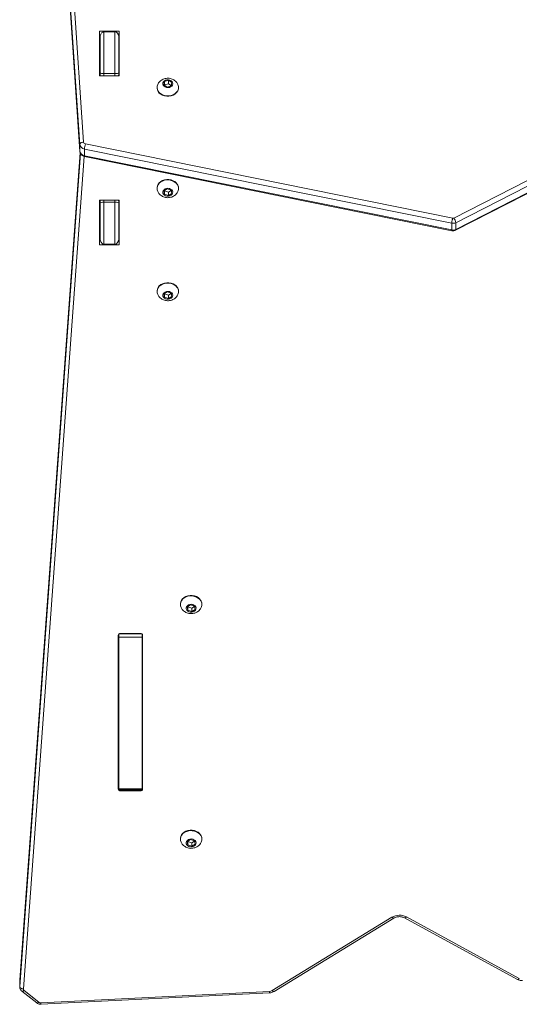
# Model space of a CAD drawing. Header units: inches. Extents: x -93 to 151, y -96 to 115.
# Tile 99 of 126: x 64.108 to 64.515, y 2.013 to 2.815. Entities that reach past the tile are written whole.
import ezdxf

# ---------------------------------------------------------------- set-up
doc = ezdxf.new("R2010")
doc.units = ezdxf.units.IN
doc.header["$MEASUREMENT"] = 0
doc.layers.add('1_projektowane', color=7, linetype='Continuous', lineweight=5)
doc.layers.add('urzadzenie', color=7, linetype='Continuous', lineweight=5)

# ---------------------------------------------------------------- blocks, each defined once
blk = doc.blocks.new('fkkffkkf')
at = {"layer": 'urzadzenie', "linetype": 'Continuous'}
for p, q in [((120.48167, 23.87252), (120.43733, 24.52455)), ((120.44033, 24.5265), (120.48466, 23.87447)), ((120.43733, 24.51907), (120.48167, 23.86704)), ((120.43734, 24.519), (120.48167, 23.86697)), ((120.49779, 23.96501), (120.51379, 23.96501)), ((120.49779, 23.92852), (120.49779, 23.96501)), ((120.49779, 23.95588), (120.49779, 23.96501)), ((120.50129, 23.96447), (120.50129, 23.93036)), ((120.50129, 23.96447), (120.51029, 23.96447)), ((120.51029, 23.93036), (120.51029, 23.96447)), ((120.51379, 23.96501), (120.51379, 23.92852)), ((120.49779, 23.92852), (120.49779, 23.95588)), ((120.49779, 23.95588), (120.49829, 23.95588)), ((120.49829, 23.93091), (120.49829, 23.96027)), ((120.49829, 23.95291), (120.49829, 23.95588)), ((120.51329, 23.96027), (120.51329, 23.93091)), ((120.51329, 23.9587), (120.51329, 23.96027)), ((120.51329, 23.9587), (120.51329, 23.95015)), ((120.51329, 23.95588), (120.51379, 23.95588)), ((120.51329, 23.95588), (120.51329, 23.95339)), ((120.51329, 23.95588), (120.51329, 23.95291)), ((120.49829, 23.95015), (120.49829, 23.95291)), ((120.51329, 23.95339), (120.51329, 23.94925)), ((120.51379, 23.95339), (120.51329, 23.95339)), ((120.51329, 23.94925), (120.51379, 23.94925)), ((120.51329, 23.92852), (120.51329, 23.94925)), ((120.51329, 23.92852), (120.51329, 23.94925)), ((120.51379, 23.92852), (120.49779, 23.92852)), ((120.49829, 23.92935), (120.49829, 23.93091)), ((120.49829, 23.92852), (120.49829, 23.93013)), ((120.50129, 23.93036), (120.51029, 23.93036)), ((120.50129, 23.93036), (120.50129, 23.92852)), ((120.51029, 23.92852), (120.51029, 23.93036)), ((120.51329, 23.93091), (120.51329, 23.92935)), ((120.51329, 23.92852), (120.51329, 23.93013)), ((120.55054, 23.92382), (120.55009, 23.9211)), ((120.55374, 23.92487), (120.55054, 23.92382)), ((120.55054, 23.92108), (120.55054, 23.92382)), ((120.55649, 23.9232), (120.55374, 23.92487)), ((120.55374, 23.92214), (120.55374, 23.92487)), ((120.55604, 23.92048), (120.55649, 23.9232)), ((120.54454, 23.91911), (120.54454, 23.9188)), ((120.55009, 23.9211), (120.55284, 23.91942)), ((120.55054, 23.92108), (120.5505, 23.92085)), ((120.55374, 23.92214), (120.55054, 23.92108)), ((120.55284, 23.91942), (120.55604, 23.92048)), ((120.55608, 23.92071), (120.55374, 23.92214)), ((120.56204, 23.9188), (120.56204, 23.91911)), ((120.48167, 23.86704), (120.48167, 23.87252)), ((120.48167, 23.86704), (120.48167, 23.86697)), ((120.78452, 23.80851), (120.48543, 23.86889)), ((120.48543, 23.86341), (120.48543, 23.86889)), ((120.48617, 23.87302), (120.7853, 23.81264)), ((120.48189, 23.86589), (120.4327, 23.19234)), ((120.48189, 23.86588), (120.4327, 23.19226)), ((120.4327, 23.18679), (120.48224, 23.86517)), ((120.48521, 23.86287), (120.4357, 23.18482)), ((120.48543, 23.86341), (120.78452, 23.80304)), ((120.48557, 23.86278), (120.78467, 23.8024)), ((120.78613, 23.81273), (120.87983, 23.86063)), ((120.88146, 23.85681), (120.78776, 23.8089)), ((120.78776, 23.80343), (120.88146, 23.85133)), ((120.7875, 23.80276), (120.8812, 23.85066)), ((120.54454, 23.83709), (120.54454, 23.83678)), ((120.55284, 23.83646), (120.55009, 23.83479)), ((120.5505, 23.83504), (120.55054, 23.83481)), ((120.55054, 23.83481), (120.55054, 23.83207)), ((120.55054, 23.83481), (120.55374, 23.83375)), ((120.55604, 23.83541), (120.55284, 23.83646)), ((120.55374, 23.83375), (120.55608, 23.83518)), ((120.55649, 23.83269), (120.55604, 23.83541)), ((120.56204, 23.83678), (120.56204, 23.83709)), ((120.49779, 23.82737), (120.51379, 23.82737)), ((120.49779, 23.79088), (120.49779, 23.82737)), ((120.49829, 23.82579), (120.49829, 23.82737)), ((120.50129, 23.82737), (120.50129, 23.82556)), ((120.51029, 23.82556), (120.51029, 23.82737)), ((120.51329, 23.82737), (120.51329, 23.82579)), ((120.51329, 23.80661), (120.51329, 23.82737)), ((120.51329, 23.80661), (120.51329, 23.82737)), ((120.51379, 23.82737), (120.51379, 23.79088)), ((120.51379, 23.82737), (120.51379, 23.80001)), ((120.55009, 23.83479), (120.55054, 23.83207)), ((120.55054, 23.83207), (120.55374, 23.83101)), ((120.55374, 23.83375), (120.55374, 23.83101)), ((120.55374, 23.83101), (120.55649, 23.83269)), ((120.49829, 23.82501), (120.49829, 23.82657)), ((120.49829, 23.79565), (120.49829, 23.82501)), ((120.50129, 23.82556), (120.50129, 23.79145)), ((120.50129, 23.82556), (120.51029, 23.82556)), ((120.51029, 23.79145), (120.51029, 23.82556)), ((120.51329, 23.82657), (120.51329, 23.82501)), ((120.51329, 23.82501), (120.51329, 23.79565)), ((120.49829, 23.80301), (120.49829, 23.80577)), ((120.49829, 23.80001), (120.49829, 23.80301)), ((120.51379, 23.80661), (120.51329, 23.80661)), ((120.51329, 23.80661), (120.51329, 23.80247)), ((120.51329, 23.79722), (120.51329, 23.80577)), ((120.51329, 23.80301), (120.51329, 23.80001)), ((120.78452, 23.80304), (120.78452, 23.80851)), ((120.78776, 23.80343), (120.78776, 23.8089)), ((120.49829, 23.80001), (120.49779, 23.80001)), ((120.51329, 23.80247), (120.51329, 23.80001)), ((120.51329, 23.80247), (120.51379, 23.80247)), ((120.51379, 23.80001), (120.51329, 23.80001)), ((120.51329, 23.79565), (120.51329, 23.79722)), ((120.51379, 23.80001), (120.51379, 23.79088)), ((120.51379, 23.79088), (120.49779, 23.79088)), ((120.50129, 23.79145), (120.51029, 23.79145)), ((120.54454, 23.75315), (120.54454, 23.75285)), ((120.55284, 23.75253), (120.55009, 23.75086)), ((120.55009, 23.75086), (120.55054, 23.74813)), ((120.5505, 23.75111), (120.55054, 23.75087)), ((120.55054, 23.75087), (120.55054, 23.74813)), ((120.55054, 23.75087), (120.55374, 23.74982)), ((120.55054, 23.74813), (120.55374, 23.74708)), ((120.55604, 23.75148), (120.55284, 23.75253)), ((120.55374, 23.74982), (120.55608, 23.75124)), ((120.55374, 23.74982), (120.55374, 23.74708)), ((120.55374, 23.74708), (120.55649, 23.74875)), ((120.55649, 23.74875), (120.55604, 23.75148)), ((120.56204, 23.75285), (120.56204, 23.75315)), ((120.56354, 23.49826), (120.56354, 23.49796)), ((120.58104, 23.49796), (120.58104, 23.49826)), ((120.57184, 23.49764), (120.56909, 23.49597)), ((120.56909, 23.49597), (120.56954, 23.49324)), ((120.5695, 23.49622), (120.56954, 23.49598)), ((120.56954, 23.49598), (120.56954, 23.49324)), ((120.56954, 23.49598), (120.57274, 23.49493)), ((120.56954, 23.49324), (120.57274, 23.49219)), ((120.57504, 23.49659), (120.57184, 23.49764)), ((120.57274, 23.49493), (120.57508, 23.49635)), ((120.57274, 23.49493), (120.57274, 23.49219)), ((120.57274, 23.49219), (120.57549, 23.49386)), ((120.57549, 23.49386), (120.57504, 23.49659)), ((120.51366, 23.47404), (120.53192, 23.47404)), ((120.51479, 23.47432), (120.53079, 23.47432)), ((120.51279, 23.34772), (120.51279, 23.47273)), ((120.51329, 23.47123), (120.51329, 23.47378)), ((120.51329, 23.47123), (120.53229, 23.47123)), ((120.51329, 23.34782), (120.51329, 23.47123)), ((120.53229, 23.47123), (120.53229, 23.47378)), ((120.53229, 23.34782), (120.53229, 23.47123)), ((120.53279, 23.47273), (120.53279, 23.34772)), ((120.51329, 23.44695), (120.51279, 23.44695)), ((120.51329, 23.44695), (120.51279, 23.44695)), ((120.51279, 23.42945), (120.51329, 23.42945)), ((120.53229, 23.40237), (120.53279, 23.40237)), ((120.53279, 23.39878), (120.53229, 23.39878)), ((120.51329, 23.38753), (120.51279, 23.38753)), ((120.51279, 23.37003), (120.51329, 23.37003)), ((120.53229, 23.37634), (120.53279, 23.37634)), ((120.53279, 23.36059), (120.53229, 23.36059)), ((120.53229, 23.35646), (120.53273, 23.35646)), ((120.51329, 23.34782), (120.53229, 23.34782)), ((120.51329, 23.34703), (120.51329, 23.34782)), ((120.51329, 23.34703), (120.53229, 23.34703)), ((120.51479, 23.34703), (120.51479, 23.34614)), ((120.53079, 23.34614), (120.51479, 23.34614)), ((120.53079, 23.34703), (120.53079, 23.34614)), ((120.53229, 23.34703), (120.53229, 23.34782)), ((120.56354, 23.30711), (120.56354, 23.30681)), ((120.57184, 23.30649), (120.56909, 23.30481)), ((120.57504, 23.30544), (120.57184, 23.30649)), ((120.58104, 23.30681), (120.58104, 23.30711)), ((120.56909, 23.30481), (120.56954, 23.30209)), ((120.5695, 23.30507), (120.56954, 23.30483)), ((120.56954, 23.30483), (120.56954, 23.30209)), ((120.56954, 23.30483), (120.57274, 23.30378)), ((120.56954, 23.30209), (120.57274, 23.30104)), ((120.57274, 23.30378), (120.57508, 23.3052)), ((120.57274, 23.30378), (120.57274, 23.30104)), ((120.57274, 23.30104), (120.57549, 23.30271)), ((120.57549, 23.30271), (120.57504, 23.30544)), ((120.6382, 23.18346), (120.73582, 23.24319)), ((120.63977, 23.18273), (120.73738, 23.24246)), ((120.74615, 23.24264), (120.83808, 23.19258)), ((120.74758, 23.24345), (120.83952, 23.19339)), ((120.4327, 23.19226), (120.43269, 23.19203)), ((120.43269, 23.19203), (120.43269, 23.18656)), ((120.43269, 23.18655), (120.4327, 23.18679)), ((120.4327, 23.19234), (120.4327, 23.19226)), ((120.4327, 23.19226), (120.4327, 23.18679)), ((120.4344, 23.1831), (120.44651, 23.17341)), ((120.43627, 23.18361), (120.44839, 23.17393)), ((120.44993, 23.17346), (120.63601, 23.18281)), ((120.45008, 23.17229), (120.63616, 23.18164))]:
    blk.add_line(p, q, dxfattribs=at)
at = {"layer": 'urzadzenie', "linetype": 'Continuous', "flags": 128}
for points in [[(120.49829, 23.96027), (120.49834, 23.961), (120.49847, 23.9617), (120.49869, 23.96237), (120.49899, 23.96297), (120.49936, 23.96349), (120.49979, 23.96391), (120.50026, 23.96422), (120.50077, 23.96441), (120.50129, 23.96447)], [(120.55646, 23.92022), (120.5556, 23.91956), (120.55454, 23.91914), (120.55336, 23.91898), (120.55218, 23.9191), (120.5511, 23.91949), (120.55021, 23.92012), (120.54959, 23.92094), (120.54931, 23.92185), (120.54937, 23.9228), (120.54979, 23.92368), (120.55051, 23.92444), (120.55149, 23.92498), (120.55262, 23.92528), (120.55381, 23.9253), (120.55496, 23.92503), (120.55595, 23.92452), (120.55672, 23.92379), (120.55717, 23.92291), (120.55728, 23.92197), (120.55704, 23.92105), (120.55646, 23.92022)], [(120.56023, 23.91458), (120.55902, 23.91355), (120.55757, 23.91275), (120.55594, 23.91219), (120.55421, 23.9119), (120.55244, 23.91189), (120.55071, 23.91217), (120.54908, 23.91272), (120.54762, 23.91352), (120.54639, 23.91453), (120.54545, 23.91572), (120.54483, 23.91703), (120.54455, 23.91842), (120.54454, 23.9188)], [(120.56023, 23.91488), (120.55902, 23.91386), (120.55757, 23.91305), (120.55594, 23.91249), (120.55421, 23.9122), (120.55244, 23.9122), (120.55071, 23.91247), (120.54908, 23.91302), (120.54762, 23.91382), (120.54639, 23.91483), (120.54545, 23.91602), (120.54483, 23.91734), (120.54455, 23.91872), (120.54463, 23.92013), (120.54507, 23.92149), (120.5451, 23.92155)], [(120.48466, 23.87447), (120.48408, 23.87441), (120.48352, 23.87429), (120.483, 23.8741), (120.48255, 23.87385), (120.48217, 23.87356), (120.4819, 23.87323), (120.48173, 23.87288), (120.48167, 23.87252)], [(120.48543, 23.86341), (120.48544, 23.8631), (120.48548, 23.86289), (120.48555, 23.86279), (120.48557, 23.86278)], [(120.54454, 23.83709), (120.54455, 23.83747), (120.54483, 23.83886), (120.54545, 23.84017), (120.54639, 23.84136), (120.54762, 23.84237), (120.54908, 23.84317), (120.55071, 23.84372), (120.55244, 23.844), (120.55421, 23.84399), (120.55594, 23.8437), (120.55757, 23.84314), (120.55902, 23.84234), (120.56023, 23.84131)], [(120.54513, 23.83428), (120.54507, 23.8344), (120.54464, 23.83576), (120.54455, 23.83716), (120.54483, 23.83855), (120.54545, 23.83987), (120.54639, 23.84106), (120.54762, 23.84207), (120.54908, 23.84287), (120.55071, 23.84342), (120.55244, 23.84369), (120.55421, 23.84369), (120.55594, 23.8434), (120.55757, 23.84284), (120.55902, 23.84203), (120.56023, 23.84101)], [(120.55646, 23.83567), (120.55704, 23.83484), (120.55728, 23.83392), (120.55717, 23.83298), (120.55672, 23.8321), (120.55596, 23.83137), (120.55496, 23.83085), (120.55381, 23.83059), (120.55262, 23.83061), (120.55149, 23.83091), (120.55051, 23.83145), (120.54979, 23.8322), (120.54937, 23.83309), (120.54931, 23.83404), (120.54959, 23.83495), (120.55021, 23.83576), (120.5511, 23.83639), (120.55218, 23.83679), (120.55336, 23.83691), (120.55454, 23.83675), (120.5556, 23.83633), (120.55646, 23.83567)], [(120.54454, 23.75315), (120.54455, 23.75354), (120.54483, 23.75492), (120.54545, 23.75624), (120.54639, 23.75743), (120.54762, 23.75844), (120.54908, 23.75924), (120.55071, 23.75979), (120.55244, 23.76006), (120.55421, 23.76006), (120.55594, 23.75977), (120.55757, 23.75921), (120.55902, 23.7584), (120.56023, 23.75738)], [(120.54513, 23.75035), (120.54507, 23.75047), (120.54464, 23.75183), (120.54455, 23.75323), (120.54483, 23.75462), (120.54545, 23.75593), (120.54639, 23.75712), (120.54762, 23.75814), (120.54908, 23.75893), (120.55071, 23.75948), (120.55244, 23.75976), (120.55421, 23.75975), (120.55594, 23.75946), (120.55757, 23.75891), (120.55902, 23.7581), (120.56023, 23.75708)], [(120.55646, 23.75174), (120.55704, 23.75091), (120.55728, 23.74998), (120.55717, 23.74904), (120.55672, 23.74817), (120.55596, 23.74744), (120.55496, 23.74692), (120.55381, 23.74666), (120.55262, 23.74668), (120.55149, 23.74697), (120.55051, 23.74752), (120.54979, 23.74827), (120.54937, 23.74916), (120.54931, 23.7501), (120.54959, 23.75102), (120.55021, 23.75183), (120.5511, 23.75246), (120.55218, 23.75286), (120.55336, 23.75298), (120.55454, 23.75282), (120.5556, 23.75239), (120.55646, 23.75174)], [(120.56354, 23.49826), (120.56355, 23.49864), (120.56383, 23.50003), (120.56445, 23.50135), (120.56539, 23.50254), (120.56662, 23.50355), (120.56808, 23.50435), (120.56971, 23.5049), (120.57144, 23.50517), (120.57321, 23.50517), (120.57494, 23.50488), (120.57657, 23.50432), (120.57802, 23.50351), (120.57923, 23.50249)], [(120.56413, 23.49546), (120.56407, 23.49558), (120.56363, 23.49694), (120.56355, 23.49834), (120.56383, 23.49973), (120.56445, 23.50104), (120.56539, 23.50223), (120.56662, 23.50325), (120.56808, 23.50404), (120.56971, 23.50459), (120.57144, 23.50487), (120.57321, 23.50486), (120.57494, 23.50457), (120.57657, 23.50401), (120.57802, 23.50321), (120.57923, 23.50218)], [(120.57546, 23.49685), (120.57604, 23.49602), (120.57628, 23.49509), (120.57617, 23.49415), (120.57572, 23.49328), (120.57495, 23.49255), (120.57396, 23.49203), (120.57281, 23.49177), (120.57162, 23.49179), (120.57049, 23.49208), (120.56951, 23.49263), (120.56879, 23.49338), (120.56837, 23.49427), (120.56831, 23.49521), (120.56859, 23.49613), (120.56921, 23.49694), (120.5701, 23.49757), (120.57118, 23.49796), (120.57236, 23.49809), (120.57354, 23.49793), (120.5746, 23.4975), (120.57546, 23.49685)], [(120.56354, 23.30711), (120.56355, 23.30749), (120.56383, 23.30888), (120.56445, 23.31019), (120.56539, 23.31138), (120.56662, 23.3124), (120.56808, 23.31319), (120.56971, 23.31374), (120.57144, 23.31402), (120.57321, 23.31401), (120.57494, 23.31373), (120.57657, 23.31317), (120.57802, 23.31236), (120.57923, 23.31134)], [(120.56413, 23.30431), (120.56407, 23.30442), (120.56363, 23.30578), (120.56355, 23.30719), (120.56383, 23.30858), (120.56445, 23.30989), (120.56539, 23.31108), (120.56662, 23.31209), (120.56808, 23.31289), (120.56971, 23.31344), (120.57144, 23.31372), (120.57321, 23.31371), (120.57494, 23.31342), (120.57657, 23.31286), (120.57802, 23.31205), (120.57923, 23.31103)], [(120.57546, 23.30569), (120.57604, 23.30487), (120.57628, 23.30394), (120.57617, 23.303), (120.57572, 23.30212), (120.57495, 23.3014), (120.57396, 23.30088), (120.57281, 23.30062), (120.57162, 23.30063), (120.57049, 23.30093), (120.56951, 23.30148), (120.56879, 23.30223), (120.56837, 23.30311), (120.56831, 23.30406), (120.56859, 23.30498), (120.56921, 23.30579), (120.5701, 23.30642), (120.57118, 23.30681), (120.57236, 23.30694), (120.57354, 23.30678), (120.5746, 23.30635), (120.57546, 23.30569)], [(120.73582, 23.24319), (120.73617, 23.24286), (120.73652, 23.24261), (120.73683, 23.24245), (120.73711, 23.2424), (120.73734, 23.24244), (120.73738, 23.24246)], [(120.74758, 23.24345), (120.74725, 23.2431), (120.74693, 23.24284), (120.74664, 23.24267), (120.74638, 23.2426), (120.74617, 23.24263), (120.74615, 23.24264)], [(120.83952, 23.19339), (120.83919, 23.19304), (120.83887, 23.19277), (120.83858, 23.1926), (120.83832, 23.19253), (120.83811, 23.19257), (120.83808, 23.19258)], [(120.4327, 23.18679), (120.43276, 23.18643), (120.43293, 23.18608), (120.43321, 23.18575), (120.43358, 23.18545), (120.43403, 23.18521), (120.43455, 23.18501), (120.43511, 23.18488), (120.4357, 23.18482)], [(120.4344, 23.1831), (120.4345, 23.18303), (120.43477, 23.18296), (120.43509, 23.18299), (120.43546, 23.18311), (120.43586, 23.18332), (120.43627, 23.18361)], [(120.6382, 23.18346), (120.63856, 23.18313), (120.6389, 23.18288), (120.63922, 23.18272), (120.6395, 23.18267), (120.63972, 23.18271), (120.63977, 23.18273)], [(120.44651, 23.17341), (120.44662, 23.17334), (120.44688, 23.17328), (120.4472, 23.1733), (120.44757, 23.17342), (120.44797, 23.17363), (120.44839, 23.17393)]]:
    blk.add_lwpolyline(points, dxfattribs=at)
at = {"layer": 'urzadzenie', "linetype": 'Continuous'}
for centre, radius, start, end in [((120.55617, 23.91909), 0.00585, 313.94835, 25.25127), ((120.55601, 23.91888), 0.00603, 314.42331, 359.25141), ((120.48595, 23.87319), 0.00433, 188.91804, 263.08398), ((120.48595, 23.86771), 0.00433, 188.91804, 263.08398), ((120.48638, 23.87474), 0.00173, 188.91934, 263.08245), ((120.50148, 23.86815), 0.01607, 162.34648, 177.35885), ((120.55601, 23.83701), 0.00603, 0.74829, 45.57699), ((120.55618, 23.8368), 0.00584, 334.20025, 46.09874), ((120.78559, 23.81383), 0.00122, 256.30659, 296.34857), ((120.78057, 23.80811), 0.00723, 6.30698, 39.70601), ((120.78559, 23.81328), 0.00489, 257.34206, 296.35774), ((120.78559, 23.8078), 0.00489, 257.34206, 296.35774), ((120.78706, 23.80331), 0.000705, 308.15417, 9.51646), ((120.55601, 23.75308), 0.00603, 0.74821, 45.57692), ((120.55618, 23.75287), 0.00584, 334.22025, 46.07879), ((120.57501, 23.49818), 0.00603, 0.75011, 45.5751), ((120.57518, 23.49797), 0.00584, 334.22095, 46.07807), ((120.5146, 23.4725), 0.00183, 84.18868, 172.66751), ((120.53097, 23.4725), 0.00183, 7.33245, 95.81109), ((120.51422, 23.35689), 0.00143, 181.44293, 229.51092), ((120.53136, 23.35689), 0.00143, 310.48241, 358.56375), ((120.5146, 23.34796), 0.00183, 187.33282, 275.81405), ((120.53097, 23.34796), 0.00183, 264.18951, 352.66362), ((120.57501, 23.30703), 0.00603, 0.75001, 45.57512), ((120.57518, 23.30682), 0.00584, 334.22025, 46.07879), ((120.74193, 23.23277), 0.01209, 62.12133, 120.39761), ((120.43712, 23.18476), 0.00143, 177.47167, 233.53611), ((120.63581, 23.18747), 0.00466, 272.43612, 300.82756), ((120.64141, 23.18291), 0.0054, 181.05667, 193.5966), ((120.44978, 23.17576), 0.00231, 232.74758, 273.71214), ((120.45533, 23.17356), 0.0054, 181.05726, 193.59638)]:
    blk.add_arc(centre, radius, start, end, dxfattribs=at)
for centre, major_axis, ratio, start_param, end_param in [((120.51029, 23.96027), (0, 0.00421), 0.713213, 4.712389, 6.283185), ((120.50129, 23.93091), (0.003, 0), 0.184655, 3.141592, 4.712389), ((120.51029, 23.93091), (0.003, 0), 0.184655, 4.712389, 6.283185), ((120.50129, 23.82501), (0.003, 0), 0.184655, 1.570797, 3.141593), ((120.51029, 23.82501), (0.003, 0), 0.184655, 0, 1.570797), ((120.50129, 23.79565), (0, 0.00421), 0.713213, 1.570796, 3.141593), ((120.51029, 23.79565), (0, 0.00421), 0.713213, 3.141593, 4.712389)]:
    blk.add_ellipse(centre, major_axis=major_axis, ratio=ratio, start_param=start_param, end_param=end_param, dxfattribs=at)
for points, knots in [([(120.49829, 23.92935), (120.49829, 23.92934), (120.49829, 23.92926), (120.49829, 23.92898), (120.49836, 23.92871), (120.4984, 23.92852)], [0, 0, 0, 0, 0.013717, 0.29323, 1, 1, 1, 1]), ([(120.51329, 23.92935), (120.51329, 23.92934), (120.51329, 23.92926), (120.51329, 23.92898), (120.51322, 23.92871), (120.51318, 23.92852)], [0, 0, 0, 0, 0.013716, 0.293212, 1, 1, 1, 1]), ([(120.56142, 23.92159), (120.56128, 23.92189), (120.56092, 23.92265), (120.56005, 23.92373), (120.5589, 23.92478), (120.55756, 23.92562), (120.55607, 23.92623), (120.55446, 23.92657), (120.55277, 23.92663), (120.55105, 23.92638), (120.54944, 23.92583), (120.548, 23.92502), (120.54679, 23.924), (120.54579, 23.92285), (120.54533, 23.92197), (120.54511, 23.92156)], [0, 0, 0, 0, 0.0488583, 0.1258856, 0.2029301, 0.2806567, 0.3596903, 0.4405438, 0.5235529, 0.6088454, 0.6961981, 0.7749246, 0.8528706, 0.9301365, 1, 1, 1, 1]), ([(120.48167, 23.86697), (120.48172, 23.86661), (120.48183, 23.86587), (120.48233, 23.86486), (120.48307, 23.86399), (120.48401, 23.86331), (120.48488, 23.86294), (120.48542, 23.86281), (120.48557, 23.86278)], [0, 0, 0, 0, 0.1781193, 0.362755, 0.5462477, 0.7323476, 0.9236696, 1, 1, 1, 1]), ([(120.4984, 23.82737), (120.49835, 23.82719), (120.49829, 23.82693), (120.49829, 23.82666), (120.49829, 23.82658), (120.49829, 23.82657)], [0, 0, 0, 0, 0.6959, 0.985773, 1, 1, 1, 1]), ([(120.51329, 23.82657), (120.51329, 23.82658), (120.51329, 23.82666), (120.51329, 23.82693), (120.51323, 23.82719), (120.51318, 23.82737)], [0, 0, 0, 0, 0.014226, 0.304118, 1, 1, 1, 1]), ([(120.54517, 23.83427), (120.54532, 23.83396), (120.5457, 23.83318), (120.54658, 23.8321), (120.54774, 23.83106), (120.54909, 23.83023), (120.55059, 23.82964), (120.55221, 23.82931), (120.5539, 23.82926), (120.55562, 23.82953), (120.55722, 23.8301), (120.55865, 23.83093), (120.55985, 23.83195), (120.5608, 23.83306), (120.56122, 23.83388), (120.5614, 23.83423)], [0, 0, 0, 0, 0.051775, 0.129352, 0.206976, 0.285327, 0.365028, 0.44658, 0.530315, 0.616349, 0.704442, 0.783698, 0.86217, 0.939969, 1, 1, 1, 1]), ([(120.7853, 23.81264), (120.7853, 23.81263), (120.78524, 23.81246), (120.78509, 23.81199), (120.78487, 23.81115), (120.78468, 23.81015), (120.78454, 23.80921), (120.78453, 23.80875), (120.78452, 23.80851)], [0, 0, 0, 0, 0.01095, 0.141364, 0.356032, 0.570694, 0.785346, 1, 1, 1, 1]), ([(120.78452, 23.80304), (120.78452, 23.80285), (120.78454, 23.8025), (120.78463, 23.80244), (120.78467, 23.80242)], [0, 0, 0, 0, 0.529824, 1, 1, 1, 1]), ([(120.78458, 23.80242), (120.7849, 23.80237), (120.78559, 23.80225), (120.7866, 23.80237), (120.78723, 23.80264), (120.7875, 23.80276)], [0, 0, 0, 0, 0.320464, 0.702102, 1, 1, 1, 1]), ([(120.54517, 23.75034), (120.54532, 23.75003), (120.5457, 23.74925), (120.54658, 23.74817), (120.54774, 23.74713), (120.54909, 23.7463), (120.55059, 23.74571), (120.55221, 23.74537), (120.5539, 23.74533), (120.55562, 23.7456), (120.55722, 23.74617), (120.55865, 23.74699), (120.55985, 23.74802), (120.5608, 23.74913), (120.56122, 23.74994), (120.5614, 23.7503)], [0, 0, 0, 0, 0.051772, 0.129352, 0.206976, 0.285327, 0.365028, 0.446581, 0.530315, 0.616349, 0.704442, 0.783697, 0.862169, 0.939969, 1, 1, 1, 1]), ([(120.56417, 23.49545), (120.56432, 23.49514), (120.5647, 23.49436), (120.56558, 23.49328), (120.56674, 23.49223), (120.56809, 23.49141), (120.56959, 23.49081), (120.57121, 23.49048), (120.5729, 23.49044), (120.57462, 23.4907), (120.57622, 23.49127), (120.57765, 23.4921), (120.57885, 23.49313), (120.5798, 23.49423), (120.58022, 23.49505), (120.5804, 23.49541)], [0, 0, 0, 0, 0.051772, 0.129349, 0.206977, 0.285329, 0.365024, 0.446582, 0.530312, 0.616351, 0.704444, 0.783699, 0.862172, 0.939971, 1, 1, 1, 1]), ([(120.56417, 23.30429), (120.56432, 23.30398), (120.5647, 23.30321), (120.56558, 23.30213), (120.56674, 23.30108), (120.56809, 23.30026), (120.56959, 23.29966), (120.57121, 23.29933), (120.5729, 23.29928), (120.57462, 23.29955), (120.57622, 23.30012), (120.57765, 23.30095), (120.57885, 23.30197), (120.5798, 23.30308), (120.58022, 23.3039), (120.5804, 23.30426)], [0, 0, 0, 0, 0.051774, 0.12935, 0.206978, 0.285329, 0.365025, 0.446583, 0.530312, 0.616346, 0.704445, 0.7837, 0.862173, 0.939971, 1, 1, 1, 1]), ([(120.73738, 23.24246), (120.73756, 23.24256), (120.73811, 23.24288), (120.73918, 23.2433), (120.74058, 23.24362), (120.74205, 23.24371), (120.74351, 23.24357), (120.74492, 23.24323), (120.74573, 23.24284), (120.74615, 23.24264)], [0, 0, 0, 0, 0.0734988, 0.2276035, 0.3816973, 0.5354257, 0.6888568, 0.8418301, 1, 1, 1, 1]), ([(120.43272, 23.18655), (120.43272, 23.18629), (120.43273, 23.18565), (120.43308, 23.18468), (120.43365, 23.18377), (120.43416, 23.18331), (120.4344, 23.1831)], [0, 0, 0, 0, 0.195824, 0.482564, 0.764561, 1, 1, 1, 1]), ([(120.83808, 23.19258), (120.83836, 23.19244), (120.83908, 23.19208), (120.84033, 23.19175), (120.84144, 23.19164), (120.84206, 23.19166), (120.84219, 23.19166)], [0, 0, 0, 0, 0.223283, 0.568216, 0.902844, 1, 1, 1, 1]), ([(120.63616, 23.18164), (120.63647, 23.18167), (120.63729, 23.18174), (120.63853, 23.18207), (120.63937, 23.18252), (120.63977, 23.18273)], [0, 0, 0, 0, 0.243342, 0.64024, 1, 1, 1, 1]), ([(120.44651, 23.17341), (120.44677, 23.17323), (120.44735, 23.17281), (120.44843, 23.17242), (120.44938, 23.17227), (120.44994, 23.17229), (120.45008, 23.17229)], [0, 0, 0, 0, 0.2504122, 0.5648913, 0.8877868, 1, 1, 1, 1])]:
    blk.add_open_spline(points, degree=3, knots=knots, dxfattribs=at)

msp = doc.modelspace()

# ---------------------------------------------------------------- block references
at = {"layer": '1_projektowane'}
msp.add_blockref('fkkffkkf', (-56.32435, -21.15975), dxfattribs=at)

doc.saveas('drawing.dxf')
